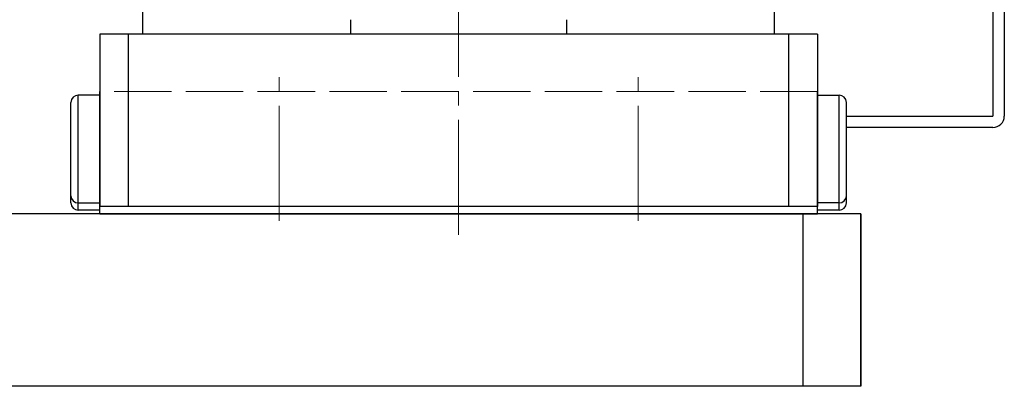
# Model space of a CAD drawing. Header units: millimetres. Extents: x 8809 to 9805, y 1960 to 2646.
# Tile 38 of 48: x 9737 to 9805, y 2254 to 2279. Entities that reach past the tile are written whole.
import ezdxf

# ---------------------------------------------------------------- set-up
doc = ezdxf.new("R2010")
doc.units = ezdxf.units.MM
doc.header["$LTSCALE"] = 0.8
doc.linetypes.add('GEN3', pattern=[6.25, 5, -1.25])
doc.linetypes.add('GEN7', pattern=[13.75, 10, -1.25, 1.25, -1.25])
doc.layers.get('0').update_dxf_attribs({"lineweight": 30})
doc.layers.add('3', color=6, linetype='GEN3', lineweight=15)
doc.layers.add('7', color=4, linetype='GEN7', lineweight=15)

msp = doc.modelspace()

# ---------------------------------------------------------------- linework, layer by layer
for p, q in [((9745.1217, 2278.4201), (9745.1217, 2311.4201)), ((9789.1217, 2278.4201), (9789.1217, 2311.4201)), ((9804.3216, 2311.1201), (9804.3216, 2272.7201)), ((9805.1216, 2311.1201), (9805.1216, 2272.7201)), ((9759.6218, 2278.4201), (9759.6218, 2279.42)), ((9774.6218, 2279.42), (9774.6218, 2278.4201)), ((9742.1218, 2278.4201), (9742.1218, 2266.4201)), ((9792.1218, 2278.4201), (9742.1218, 2278.4201)), ((9744.1217, 2266.4201), (9744.1217, 2278.4201)), ((9790.1217, 2266.4201), (9790.1217, 2278.4201)), ((9792.1218, 2278.4201), (9792.1218, 2266.4201)), ((9740.6218, 2266.6701), (9740.6218, 2274.1701)), ((9742.1218, 2274.1701), (9740.6218, 2274.1701)), ((9742.1218, 2265.9201), (9742.1218, 2274.4201)), ((9792.1218, 2265.9201), (9792.1218, 2274.4201)), ((9792.1218, 2274.1701), (9793.6218, 2274.1701)), ((9793.6218, 2266.6701), (9793.6218, 2274.1701)), ((9740.1218, 2267.1701), (9740.1218, 2273.6701)), ((9740.1218, 2266.6701), (9740.1218, 2273.1701)), ((9740.6218, 2266.1701), (9740.6218, 2273.6701)), ((9793.6218, 2266.1701), (9793.6218, 2273.6701)), ((9794.1218, 2267.1701), (9794.1218, 2273.6701)), ((9794.1218, 2266.6701), (9794.1218, 2273.1701)), ((9794.1218, 2272.7201), (9804.3216, 2272.7201)), ((9804.3216, 2271.9201), (9794.1218, 2271.9201)), ((9740.6218, 2266.6701), (9742.1218, 2266.6701)), ((9792.1218, 2266.4201), (9742.1218, 2266.4201)), ((9792.1218, 2266.4201), (9742.1218, 2266.4201)), ((9793.6218, 2266.6701), (9792.1218, 2266.6701)), ((9795.1216, 2265.9201), (9495.1216, 2265.9201)), ((9742.1218, 2266.1701), (9740.6218, 2266.1701)), ((9742.1218, 2265.9201), (9792.1218, 2265.9201)), ((9744.3718, 2265.9201), (9789.8718, 2265.9201)), ((9791.1216, 2253.9201), (9791.1216, 2265.9201)), ((9793.6218, 2266.1701), (9792.1218, 2266.1701)), ((9795.1216, 2253.9201), (9795.1216, 2265.9201)), ((9795.1216, 2265.9201), (9795.1216, 2253.9201)), ((9795.1216, 2253.9201), (9495.1216, 2253.9201))]:
    msp.add_line(p, q)
for centre, radius, start, end in [((9740.6218, 2273.6701), 0.5, 90.001807, 180.000031), ((9793.6218, 2273.6701), 0.5, 0, 89.998224), ((9804.3216, 2272.7201), 0.8, 270, 0), ((9740.6218, 2267.1701), 0.5, 180.000021, 269.998251), ((9793.6218, 2267.1701), 0.5, 270.00178, 0.00001), ((9740.6218, 2266.6701), 0.5, 179.99999, 269.9978), ((9793.6218, 2266.6701), 0.5, 270.00178, 0.00001)]:
    msp.add_arc(centre, radius, start, end)
at = {"layer": '3'}
for p, q in [((9740.6218, 2274.1701), (9740.5919, 2274.1693)), ((9792.1218, 2274.4201), (9742.1218, 2274.4201)), ((9793.6218, 2274.1701), (9793.6517, 2274.1693))]:
    msp.add_line(p, q, dxfattribs=at)
at = {"layer": '7'}
for p, q in [((9767.1217, 2264.4488), (9767.1217, 2315.0484)), ((9754.6218, 2265.4201), (9754.6218, 2275.4201)), ((9779.6218, 2265.4201), (9779.6218, 2275.4201)), ((9767.1218, 2266.4201), (9767.1218, 2266.4201))]:
    msp.add_line(p, q, dxfattribs=at)

doc.saveas('drawing.dxf')
